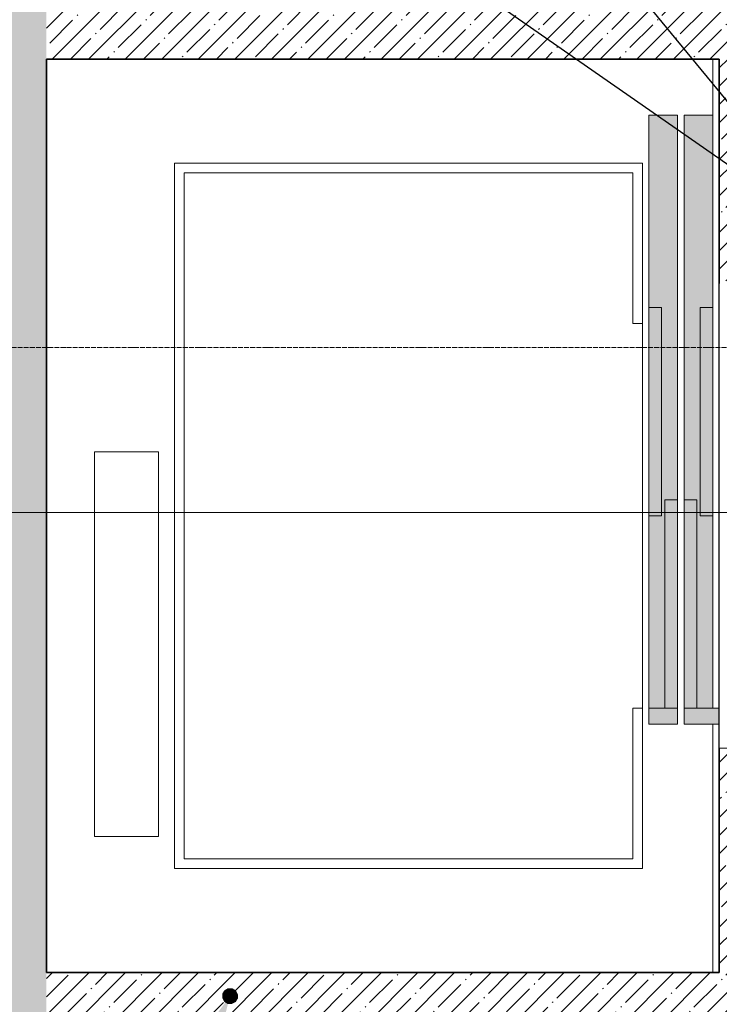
# Model space of a CAD drawing. Header units: millimetres. Extents: x -521669 to 178656, y -69521 to 560843.
# Tile 112 of 256: x -183736 to -181553, y 531180 to 534252. Entities that reach past the tile are written whole.
import ezdxf
from ezdxf import colors
from ezdxf.entities.mleader import LeaderData, LeaderLine
from ezdxf.math import Vec2, Vec3

# ---------------------------------------------------------------- set-up
doc = ezdxf.new("R2010")
doc.units = ezdxf.units.MM
doc.linetypes.add('-D1d1-15x02', pattern=[19, 15, -2, 0, -2])
doc.linetypes.add('DASHDOT', pattern=[25.4, 12.7, -6.35, 0, -6.35])
for name, color, linetype, lineweight in [('_0', 7, 'Continuous', 13), ('A-200-M_WALL', 7, 'Continuous', 5), ('A-DETL-MBND', 7, 'Continuous', 9), ('A-WALL', 7, 'Continuous', 5), ('dim_pot', 183, 'Continuous', 9), ('dim_razv', 93, 'DASHDOT', 9), ('S-GRID', 7, 'Continuous', 5), ('Обобщенные модели', 7, 'Continuous', 5)]:
    doc.layers.add(name, color=color, linetype=linetype, lineweight=lineweight)
doc.layers.add('PDF17_Выноски', color=7, linetype='Continuous')
doc.layers.add('PDF17_Стояк', color=5, linetype='Continuous')
doc.layers.add('pol', color=7, linetype='Continuous', lineweight=15, true_color=0x738991)
doc.layers.add('Сводный план', color=1, linetype='Continuous', lineweight=0, true_color=0xff0000)
doc.styles.add('fl_iso paper', font='isocpeur.ttf', dxfattribs={"width": 0.8, "oblique": 10})
doc.styles.add('In tre', font='isocpeur.ttf', dxfattribs={"width": 0.8, "oblique": 10})
pattern_1 = [(45, (-192252.935, 520379.37), (-57.02463, 57.02463), []), (45, (-192195.91, 520379.37), (-57.02463, 57.02463), [100.806, -20.161, 3.353, -16.808])]

# ---------------------------------------------------------------- blocks, each defined once
blk = doc.blocks.new('fhjhjd2344')
at = {"layer": 'PDF17_Выноски', "transparency": 33554559}
for points in [[(9222.1, 10775.3), (9205.2, 10794.4), (9198.8, 10783.8)], [(9198.8, 10783.8), (9198.8, 10771.1), (9222.1, 10775.3)], [(9215.7, 10800.7), (9222.1, 10775.3), (9205.2, 10794.4)], [(9230.6, 10800.7), (9215.7, 10800.7), (9222.1, 10775.3)], [(9222.1, 10775.3), (9241.1, 10794.4), (9230.6, 10800.7)], [(9247.5, 10781.7), (9222.1, 10775.3), (9241.1, 10794.4)], [(9198.8, 10771.1), (9222.1, 10775.3), (9205.2, 10758.4)], [(9222.1, 10775.3), (9205.2, 10758.4), (9215.7, 10752.1)], [(9215.7, 10752.1), (9228.4, 10752.1), (9222.1, 10775.3)], [(9247.5, 10769), (9247.5, 10781.7), (9222.1, 10775.3)], [(9228.4, 10752.1), (9222.1, 10775.3), (9241.1, 10758.4)], [(9222.1, 10775.3), (9241.1, 10758.4), (9247.5, 10769)]]:
    blk.add_solid(points, dxfattribs=at)
at = {"layer": 'PDF17_Стояк', "transparency": 33554559}
blk.add_solid([(9222.1, 10775.3), (9137.4, 10430.4), (9010.5, 10489.7)], dxfattribs=at)

msp = doc.modelspace()

# ---------------------------------------------------------------- hatches: boundary and pattern name
at = {"layer": '_0', "transparency": 33554534}
h = msp.add_hatch(color=252, dxfattribs=at)
h.dxf.hatch_style = 1
h.paths.add_polyline_path([(-154802.1, 519878.6), (-192753.7, 519878.6), (-192753.7, 549830.2), (-154802.1, 549830.2)])
h.paths.add_polyline_path([(-179202.9, 539329.4), (-183852.9, 539329.4), (-183852.9, 541329.4), (-182952.9, 541329.4), (-166902.9, 541329.4), (-163702.9, 541329.4), (-163702.9, 539329.4), (-169852.9, 539329.4), (-169852.9, 530379.4), (-163702.9, 530379.4), (-163702.9, 528379.4), (-183952.9, 528379.4), (-183952.9, 528379.4), (-186002.9, 528379.4), (-186002.9, 530379.4), (-183852.9, 530379.4), (-183852.9, 534429.4), (-179002.9, 534429.4), (-179002.9, 532929.4), (-177352.9, 532929.4), (-177352.9, 537229.4), (-179202.9, 537229.4)], flags=16)
at = {"layer": 'A-WALL'}
h = msp.add_hatch(dxfattribs=at)
h.set_pattern_fill('FP_1', color=256, style=0, pattern_type=2)
h.set_pattern_definition(pattern_1)
h.paths.add_polyline_path([(-183852.9, 530179.4), (-183652.9, 530179.4), (-183652.9, 539529.4), (-183852.9, 539529.4), (-183852.9, 530332.3)])
h = msp.add_hatch(dxfattribs=at)
h.set_pattern_fill('FP_1', color=256, style=0, pattern_type=2)
h.set_pattern_definition(pattern_1)
h.paths.add_polyline_path([(-179234.9, 534129.4), (-178802.9, 534129.4), (-178802.9, 534429.4), (-183652.9, 534429.4), (-183652.9, 534129.4), (-179800.7, 534129.4)])
h = msp.add_hatch(dxfattribs=at)
h.set_pattern_fill('FP_1', color=256, style=0, pattern_type=2)
h.set_pattern_definition(pattern_1)
h.paths.add_polyline_path([(-181498.4, 531279.4), (-181352.9, 531279.4), (-181352.9, 531979.4), (-181552.9, 531979.4), (-181552.9, 531279.4)])
h.paths.add_polyline_path([(-181352.9, 533429.4), (-181352.9, 534129.4), (-181552.9, 534129.4), (-181552.9, 533429.4)])
h = msp.add_hatch(dxfattribs=at)
h.set_pattern_fill('FP_1', color=256, style=0, pattern_type=2)
h.set_pattern_definition(pattern_1)
h.paths.add_polyline_path([(-179002.9, 531079.4), (-179002.9, 531279.4), (-183652.9, 531279.4), (-183652.9, 531079.4), (-179093.4, 531079.4)])
at = {"layer": 'Обобщенные модели', "true_color": 0x787878}
for points in [[(-181732.9, 532104.4), (-181722.9, 532104.4), (-181722.9, 532754.4), (-181682.9, 532754.4), (-181682.9, 533954.4), (-181772.9, 533954.4), (-181772.9, 533354.4), (-181732.9, 533354.4), (-181732.9, 532704.4), (-181772.9, 532704.4), (-181772.9, 532104.4)], [(-181572.9, 532104.4), (-181572.9, 532704.4), (-181612.9, 532704.4), (-181612.9, 533354.4), (-181572.9, 533354.4), (-181572.9, 533954.4), (-181662.9, 533954.4), (-181662.9, 532754.4), (-181622.9, 532754.4), (-181622.9, 532104.4), (-181612.9, 532104.4)], [(-181772.9, 532704.4), (-181732.9, 532704.4), (-181732.9, 533354.4), (-181772.9, 533354.4), (-181772.9, 533111.5)], [(-181612.9, 532704.4), (-181572.9, 532704.4), (-181572.9, 533354.4), (-181612.9, 533354.4), (-181612.9, 533111.5)], [(-181722.9, 532104.4), (-181682.9, 532104.4), (-181682.9, 532754.4), (-181722.9, 532754.4)], [(-181662.9, 532104.4), (-181622.9, 532104.4), (-181622.9, 532754.4), (-181662.9, 532754.4)], [(-181772.9, 532054.4), (-181682.9, 532054.4), (-181682.9, 532104.4), (-181772.9, 532104.4)], [(-181552.9, 532054.4), (-181552.9, 532104.4), (-181662.9, 532104.4), (-181662.9, 532054.4)]]:
    msp.add_hatch(color=8, dxfattribs=at).paths.add_polyline_path(points)

# ---------------------------------------------------------------- linework, layer by layer
msp.add_lwpolyline([(-183652.9, 531279.4), (-181552.9, 531279.4), (-181552.9, 534129.4), (-183652.9, 534129.4)], close=True)
at = {"layer": 'A-200-M_WALL'}
msp.add_lwpolyline([(-181552.9, 531979.4), (-181352.9, 531979.4)], dxfattribs=at)
at = {"layer": 'A-DETL-MBND'}
for p, q in [((-181572.9, 533954.4), (-181572.9, 534129.4)), ((-181572.9, 531279.4), (-181572.9, 532054.4))]:
    msp.add_line(p, q, dxfattribs=at)
at = {"layer": 'A-WALL', "lineweight": 25}
for p, q in [((-183652.9, 534129.4), (-181552.9, 534129.4)), ((-183652.9, 531279.4), (-183652.9, 534129.4)), ((-181552.9, 534129.4), (-181552.9, 533429.4)), ((-181552.9, 531979.4), (-181552.9, 531279.4)), ((-181552.9, 531279.4), (-183652.9, 531279.4))]:
    msp.add_line(p, q, dxfattribs=at)
at = {"layer": 'S-GRID', "linetype": '-D1d1-15x02'}
msp.add_line((-195278.8, 533229.4), (-154847.2, 533229.4), dxfattribs=at)
at = {"layer": 'Обобщенные модели'}
for p, q in [((-181682.9, 533954.4), (-181772.9, 533954.4)), ((-181772.9, 533954.4), (-181772.9, 533354.4)), ((-181682.9, 532754.4), (-181682.9, 533954.4)), ((-181572.9, 533954.4), (-181662.9, 533954.4)), ((-181662.9, 533954.4), (-181662.9, 532754.4)), ((-181572.9, 533354.4), (-181572.9, 533954.4)), ((-183252.9, 533804.4), (-181792.9, 533804.4)), ((-183252.9, 531604.4), (-183252.9, 533804.4)), ((-181792.9, 533804.4), (-181792.9, 533304.4)), ((-183222.9, 533774.4), (-183222.9, 531634.4)), ((-181822.9, 533774.4), (-183222.9, 533774.4)), ((-181822.9, 533304.4), (-181822.9, 533774.4)), ((-181772.9, 533354.4), (-181772.9, 532704.4)), ((-181732.9, 533354.4), (-181772.9, 533354.4)), ((-181732.9, 532704.4), (-181732.9, 533354.4)), ((-181572.9, 533354.4), (-181612.9, 533354.4)), ((-181612.9, 533354.4), (-181612.9, 532704.4)), ((-181572.9, 532704.4), (-181572.9, 533354.4)), ((-181792.9, 533304.4), (-181822.9, 533304.4)), ((-181792.9, 533304.4), (-181792.9, 532104.4)), ((-181552.9, 533304.4), (-181552.9, 532104.4)), ((-183502.9, 532904.4), (-183302.9, 532904.4)), ((-183502.9, 531704.4), (-183502.9, 532904.4)), ((-183302.9, 532904.4), (-183302.9, 531704.4)), ((-181722.9, 532754.4), (-181722.9, 532104.4)), ((-181682.9, 532754.4), (-181722.9, 532754.4)), ((-181682.9, 532104.4), (-181682.9, 532754.4)), ((-181622.9, 532754.4), (-181662.9, 532754.4)), ((-181662.9, 532754.4), (-181662.9, 532104.4)), ((-181622.9, 532104.4), (-181622.9, 532754.4)), ((-181772.9, 532704.4), (-181732.9, 532704.4)), ((-181772.9, 532704.4), (-181772.9, 532104.4)), ((-181612.9, 532704.4), (-181572.9, 532704.4)), ((-181572.9, 532104.4), (-181572.9, 532704.4)), ((-181822.9, 532104.4), (-181792.9, 532104.4)), ((-181822.9, 531634.4), (-181822.9, 532104.4)), ((-181792.9, 532104.4), (-181792.9, 531604.4)), ((-181682.9, 532104.4), (-181772.9, 532104.4)), ((-181772.9, 532104.4), (-181772.9, 532054.4)), ((-181722.9, 532104.4), (-181682.9, 532104.4)), ((-181682.9, 532054.4), (-181682.9, 532104.4)), ((-181662.9, 532104.4), (-181622.9, 532104.4)), ((-181662.9, 532104.4), (-181662.9, 532054.4)), ((-181552.9, 532104.4), (-181662.9, 532104.4)), ((-181552.9, 532054.4), (-181552.9, 532104.4)), ((-181772.9, 532054.4), (-181682.9, 532054.4)), ((-181662.9, 532054.4), (-181552.9, 532054.4)), ((-183302.9, 531704.4), (-183502.9, 531704.4)), ((-183222.9, 531634.4), (-181822.9, 531634.4)), ((-181792.9, 531604.4), (-183252.9, 531604.4))]:
    msp.add_line(p, q, dxfattribs=at)

# ---------------------------------------------------------------- next in the draw order: leaders
at = {"layer": 'dim_pot', "color": 0, "linetype": 'ByBlock'}
ml = msp.add_multileader_mtext('Standard', dxfattribs=at)
ml.set_content('Подвесной реечный потолок', style='In tre')
ml.set_leader_properties()
ml.build(insert=Vec2(0, 0))
ml.multileader.update_dxf_attribs({"text_left_attachment_type": 6, "text_right_attachment_type": 6, "dogleg_length": 1, "arrow_head_size": 0, "scale": 50})
ctx = ml.context
ctx.base_point, ctx.scale, ctx.char_height, ctx.arrow_head_size, ctx.landing_gap_size, ctx.plane_origin = Vec3(-184981.2, 534697.9), 50, 200, 0, 4.5, Vec3(-180460.3, 538002.8)
ctx.left_attachment, ctx.right_attachment = 6, 6
notes = []
notes.append((ctx, [(0, (1, 1, 0), (-182102.9, 534697.9), (-1, 0), 50, [(1, [(-180972.9, 533320.9)], 0, [])])]))
ctx.mtext.insert, ctx.mtext.width, ctx.mtext.defined_height, ctx.mtext.flow_direction = Vec3(-184976.7, 534957.9), 3092.716, 696.6, 5
ctx.mtext.has_bg_fill, ctx.mtext.bg_color, ctx.mtext.bg_scale_factor, ctx.mtext.bg_transparency, ctx.mtext.use_window_bg_color = 1, -1027028792, 1.5, 0, 1
for ctx, leaders in notes:
    for number, flags, end, landing, length, lines in leaders:
        leader = LeaderData()
        leader.index, (leader.has_last_leader_line, leader.has_dogleg_vector, leader.attachment_direction) = number, flags
        leader.last_leader_point, leader.dogleg_vector, leader.dogleg_length = Vec3(end), Vec3(landing), length
        for number, points, colour, breaks in lines:
            line = LeaderLine()
            line.index, line.vertices, line.color, line.breaks = number, Vec3.list(points), colors.encode_raw_color(colour), breaks
            leader.lines.append(line)
        ctx.leaders.append(leader)

# ---------------------------------------------------------------- next in the draw order: leaders
ml = msp.add_multileader_mtext('Standard', dxfattribs=at)
ml.set_content('Окраска конструкций перекрытия за подвесными потолками, цвет RAL9016', style='In tre')
ml.set_leader_properties()
ml.build(insert=Vec2(0, 0))
ml.multileader.update_dxf_attribs({"text_left_attachment_type": 6, "text_right_attachment_type": 6, "dogleg_length": 1, "arrow_head_size": 0, "scale": 50})
ctx = ml.context
ctx.base_point, ctx.scale, ctx.char_height, ctx.arrow_head_size, ctx.landing_gap_size, ctx.plane_origin = Vec3(-180808, 535775.5), 50, 200, 0, 4.5, Vec3(-162146.9, 536511.8)
ctx.left_attachment, ctx.right_attachment = 6, 6
notes = []
notes.append((ctx, [(0, (1, 1, 0), (-178017.7, 535775.5), (-1, 0), 50, [(1, [(-174595.2, 532030)], 0, [])])]))
ctx.mtext.insert, ctx.mtext.width, ctx.mtext.defined_height, ctx.mtext.flow_direction = Vec3(-180803.5, 536015.5), 2950.027, 696.6, 5
ctx.mtext.has_bg_fill, ctx.mtext.bg_color, ctx.mtext.bg_scale_factor, ctx.mtext.bg_transparency, ctx.mtext.use_window_bg_color = 1, -1027028792, 1.5, 0, 1
for ctx, leaders in notes:
    for number, flags, end, landing, length, lines in leaders:
        leader = LeaderData()
        leader.index, (leader.has_last_leader_line, leader.has_dogleg_vector, leader.attachment_direction) = number, flags
        leader.last_leader_point, leader.dogleg_vector, leader.dogleg_length = Vec3(end), Vec3(landing), length
        for number, points, colour, breaks in lines:
            line = LeaderLine()
            line.index, line.vertices, line.color, line.breaks = number, Vec3.list(points), colors.encode_raw_color(colour), breaks
            leader.lines.append(line)
        ctx.leaders.append(leader)

# ---------------------------------------------------------------- next in the draw order: leaders
at = {"layer": 'dim_razv', "color": 0, "linetype": 'ByBlock'}
ml = msp.add_multileader_mtext('Standard', dxfattribs=at)
ml.set_content('Плитка керамогранитная, настенная', style='In tre')
ml.set_leader_properties()
ml.build(insert=Vec2(0, 0))
ml.multileader.update_dxf_attribs({"text_left_attachment_type": 6, "text_right_attachment_type": 6, "dogleg_length": 1, "arrow_head_size": 0, "scale": 50})
ctx = ml.context
ctx.base_point, ctx.scale, ctx.char_height, ctx.arrow_head_size, ctx.landing_gap_size, ctx.plane_origin = Vec3(-186162, 535129.4), 50, 200, 0, 4.5, Vec3(-168200.6, 534600.6)
ctx.left_attachment, ctx.right_attachment = 6, 6
notes = []
notes.append((ctx, [(0, (1, 1, 0), (-183432.2, 535129.4), (-1, 0), 50, [(1, [(-180969.9, 533410.6)], 0, [])])]))
ctx.mtext.insert, ctx.mtext.width, ctx.mtext.defined_height, ctx.mtext.flow_direction = Vec3(-186157.5, 535369.4), 3092.716, 696.6, 5
ctx.mtext.has_bg_fill, ctx.mtext.bg_color, ctx.mtext.bg_scale_factor, ctx.mtext.bg_transparency, ctx.mtext.use_window_bg_color = 1, -1027028792, 1.5, 0, 1
for ctx, leaders in notes:
    for number, flags, end, landing, length, lines in leaders:
        leader = LeaderData()
        leader.index, (leader.has_last_leader_line, leader.has_dogleg_vector, leader.attachment_direction) = number, flags
        leader.last_leader_point, leader.dogleg_vector, leader.dogleg_length = Vec3(end), Vec3(landing), length
        for number, points, colour, breaks in lines:
            line = LeaderLine()
            line.index, line.vertices, line.color, line.breaks = number, Vec3.list(points), colors.encode_raw_color(colour), breaks
            leader.lines.append(line)
        ctx.leaders.append(leader)

# ---------------------------------------------------------------- next in the draw order: leaders
at = {"layer": 'pol', "color": 1, "linetype": 'ByBlock', "true_color": 0xff0000}
ml = msp.add_multileader_mtext('Standard', dxfattribs=at)
ml.set_content('Лоток щелевой\\Pводоотводный в полу, модульный. Лщ-1', color=(255, 0, 0), style='In tre')
ml.set_leader_properties()
ml.build(insert=Vec2(0, 0))
ml.multileader.update_dxf_attribs({"text_left_attachment_type": 6, "text_right_attachment_type": 6, "dogleg_length": 1, "arrow_head_size": 0, "scale": 50})
ctx = ml.context
ctx.base_point, ctx.scale, ctx.char_height, ctx.arrow_head_size, ctx.landing_gap_size, ctx.plane_origin = Vec3(-182052.9, 535369.1), 50, 200, 0, 4.5, Vec3(-165411.1, 540404.5)
ctx.left_attachment, ctx.right_attachment = 6, 6
notes = []
notes.append((ctx, [(0, (1, 1, 0), (-179787.1, 535369.1), (-1, 0), 50, [(1, [(-178822.9, 532429.1)], 0, [])])]))
ctx.mtext.insert, ctx.mtext.width, ctx.mtext.defined_height, ctx.mtext.flow_direction = Vec3(-182048.4, 535629.1), 2329.345, 696.6, 5
ctx.mtext.has_bg_fill, ctx.mtext.bg_color, ctx.mtext.bg_scale_factor, ctx.mtext.bg_transparency, ctx.mtext.use_window_bg_color = 1, -1027028792, 1.5, 0, 1
for ctx, leaders in notes:
    for number, flags, end, landing, length, lines in leaders:
        leader = LeaderData()
        leader.index, (leader.has_last_leader_line, leader.has_dogleg_vector, leader.attachment_direction) = number, flags
        leader.last_leader_point, leader.dogleg_vector, leader.dogleg_length = Vec3(end), Vec3(landing), length
        for number, points, colour, breaks in lines:
            line = LeaderLine()
            line.index, line.vertices, line.color, line.breaks = number, Vec3.list(points), colors.encode_raw_color(colour), breaks
            leader.lines.append(line)
        ctx.leaders.append(leader)

# ---------------------------------------------------------------- next in the draw order: linework, layer by layer
at = {"layer": 'pol', "color": 0}
msp.add_lwpolyline([(-185129.1, 532714.4), (-179684.3, 532714.4)], dxfattribs=at)

# ---------------------------------------------------------------- next in the draw order: block references
at = {"layer": 'Сводный план'}
msp.add_blockref('fhjhjd2344', (-192302.9, 520429.4), dxfattribs=at)

# ---------------------------------------------------------------- next in the draw order: texts
at = {"layer": 'pol', "color": 0, "lineweight": 18, "insert": (-185060.8, 532491.8), "char_height": 168.75, "attachment_point": 4, "style": 'fl_iso paper'}
msp.add_mtext_dynamic_manual_height_columns('{\\H1.4815x;+113.100}', width=11999.722, gutter_width=12.5, heights=[0], dxfattribs=at)

doc.saveas('drawing.dxf')
